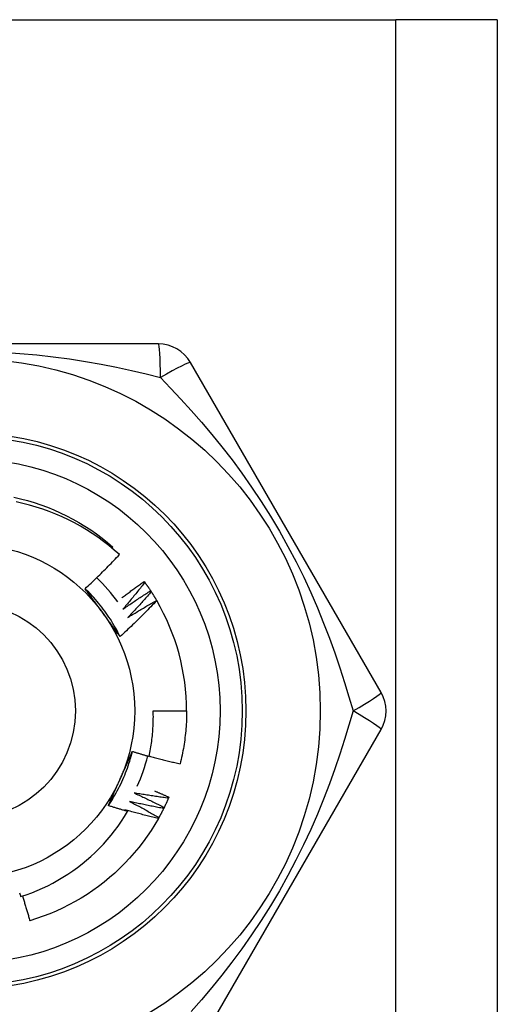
# Model space of a CAD drawing. Header units: inches. Extents: x 3 to 112, y 6 to 61.
# Tile 45 of 68: x 5.777 to 6.03, y 41.402 to 41.925. Entities that reach past the tile are written whole.
import ezdxf

# ---------------------------------------------------------------- set-up
doc = ezdxf.new("R2010")
doc.units = ezdxf.units.IN
doc.header["$MEASUREMENT"] = 0
doc.layers.add('Visible Edges(ANSI)', color=7, linetype='Continuous', lineweight=25)
doc.layers.add('Visible Tangent Edges(ANSI)', color=7, linetype='Continuous', lineweight=25)

msp = doc.modelspace()

# ---------------------------------------------------------------- linework, layer by layer
at = {"layer": 'Visible Edges(ANSI)'}
for p, q in [((5.521925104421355, 41.92455749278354), (5.976225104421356, 41.92455749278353)), ((6.030075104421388, 41.92455749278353), (5.976225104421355, 41.92455749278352)), ((6.030075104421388, 41.92455749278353), (6.030075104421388, 14.61575434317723)), ((5.850224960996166, 41.75243938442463), (5.647925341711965, 41.75243938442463)), ((5.968422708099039, 41.56740009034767), (5.867272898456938, 41.74259668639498)), ((5.825607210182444, 41.64401039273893), (5.826049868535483, 41.64452752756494)), ((5.842671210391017, 41.62632282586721), (5.843027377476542, 41.625835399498)), ((5.846114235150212, 41.62137214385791), (5.846444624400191, 41.62086688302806)), ((5.84929565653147, 41.61624942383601), (5.849344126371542, 41.61616658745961)), ((5.847502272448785, 41.55755749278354), (5.86521683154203, 41.55755749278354)), ((5.867272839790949, 41.37251820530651), (5.968422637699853, 41.54771479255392)), ((5.855825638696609, 41.51180570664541), (5.855586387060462, 41.51125144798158))]:
    msp.add_line(p, q, dxfattribs=at)
at = {"layer": 'Visible Edges(ANSI)', "flags": 128}
for points in [[(5.773512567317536, 41.67109916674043), (5.777136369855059, 41.67025828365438), (5.780731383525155, 41.66930175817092), (5.784293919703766, 41.66823059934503), (5.787820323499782, 41.66704589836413), (5.791306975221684, 41.66574885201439), (5.794750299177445, 41.66434082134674), (5.798146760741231, 41.66282322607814), (5.801492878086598, 41.66119763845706), (5.804785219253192, 41.65946571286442), (5.80802040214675, 41.65762923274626), (5.811195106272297, 41.65569009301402), (5.814306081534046, 41.65365027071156), (5.817350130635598, 41.65151185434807), (5.820324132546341, 41.64927704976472), (5.823225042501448, 41.64694814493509), (5.826049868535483, 41.64452752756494)], [(5.829541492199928, 41.64055877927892), (5.826801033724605, 41.64299612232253), (5.823987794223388, 41.64534258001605), (5.821104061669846, 41.64759658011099), (5.818152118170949, 41.64975653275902), (5.815134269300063, 41.65182086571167), (5.812052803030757, 41.65378800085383), (5.808910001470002, 41.65565634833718), (5.805708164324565, 41.65742433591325), (5.802449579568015, 41.65909039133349), (5.799136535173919, 41.66065292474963), (5.795771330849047, 41.66211036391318), (5.792357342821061, 41.66346070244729), (5.788905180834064, 41.66469961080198), (5.785419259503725, 41.66582578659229), (5.78190235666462, 41.66683864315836), (5.778357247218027, 41.66773755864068), (5.774786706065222, 41.66852193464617)], [(5.811363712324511, 41.62248067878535), (5.812146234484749, 41.62320893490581), (5.812926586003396, 41.62393939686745), (5.813704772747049, 41.62467206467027), (5.814480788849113, 41.62540692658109), (5.815254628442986, 41.62614398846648), (5.816026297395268, 41.62688323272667), (5.81679578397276, 41.62762466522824), (5.817563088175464, 41.62836826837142), (5.818328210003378, 41.62911405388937), (5.819091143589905, 41.62986199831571), (5.819851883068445, 41.63061211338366), (5.820610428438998, 41.63136438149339), (5.821366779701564, 41.63211880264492), (5.822120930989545, 41.63287537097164), (5.822872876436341, 41.63363408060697), (5.82362263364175, 41.63439494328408), (5.82437019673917, 41.6351579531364), (5.825115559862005, 41.6359231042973), (5.825858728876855, 41.63669039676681), (5.826599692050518, 41.63745982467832), (5.827338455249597, 41.63823137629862), (5.828075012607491, 41.63900505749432), (5.828809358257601, 41.63978086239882), (5.829541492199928, 41.64055877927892)], [(5.830771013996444, 41.61753852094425), (5.831259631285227, 41.617913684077), (5.831748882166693, 41.6182880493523), (5.832238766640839, 41.61866162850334), (5.832729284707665, 41.61903441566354), (5.833220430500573, 41.61940640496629), (5.833712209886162, 41.61977760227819), (5.834204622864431, 41.62014800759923), (5.834697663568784, 41.62051761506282), (5.835191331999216, 41.62088643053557), (5.83568562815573, 41.62125444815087), (5.836180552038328, 41.62162166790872), (5.836676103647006, 41.62198809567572), (5.837172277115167, 41.62235371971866), (5.837669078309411, 41.62271855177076), (5.838166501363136, 41.6230825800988), (5.838664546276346, 41.6234458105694), (5.839163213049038, 41.62380824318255), (5.839662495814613, 41.62416987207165), (5.840162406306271, 41.6245307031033), (5.840662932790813, 41.62489073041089), (5.841164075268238, 41.62524995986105), (5.841665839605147, 41.62560838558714), (5.84216821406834, 41.6259660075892), (5.842671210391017, 41.62632282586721)], [(5.843027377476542, 41.625835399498), (5.84255536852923, 41.62522980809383), (5.84208217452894, 41.62462509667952), (5.841607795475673, 41.62402125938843), (5.841132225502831, 41.62341831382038), (5.840655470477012, 41.62281624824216), (5.840177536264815, 41.62221506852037), (5.839698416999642, 41.62161478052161), (5.839218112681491, 41.62101538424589), (5.838736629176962, 41.6204168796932), (5.838253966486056, 41.61981926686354), (5.837770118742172, 41.61922255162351), (5.83728509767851, 41.61862673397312), (5.836798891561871, 41.61803181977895), (5.836311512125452, 41.61743780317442), (5.835822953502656, 41.6168446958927), (5.835333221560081, 41.61625249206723), (5.834842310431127, 41.61566119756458), (5.834350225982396, 41.61507081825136), (5.833856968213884, 41.61448134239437), (5.833362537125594, 41.6138927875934), (5.832866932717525, 41.61330514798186), (5.832370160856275, 41.61271842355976), (5.831872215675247, 41.61213262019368), (5.831373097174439, 41.61154774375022)], [(5.843027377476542, 41.625835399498), (5.843160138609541, 41.62565233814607), (5.843292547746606, 41.62546901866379), (5.84342459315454, 41.62528544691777), (5.843556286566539, 41.62510161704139), (5.843687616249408, 41.62491752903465), (5.843818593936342, 41.62473318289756), (5.843949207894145, 41.62454858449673), (5.844079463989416, 41.62436373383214), (5.844209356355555, 41.6241786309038), (5.844338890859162, 41.62399326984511), (5.844468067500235, 41.62380766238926), (5.844596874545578, 41.62362180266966), (5.844725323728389, 41.62343569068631), (5.844853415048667, 41.6232493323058), (5.844981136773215, 41.62306272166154), (5.845108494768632, 41.62287586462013), (5.845235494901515, 41.62268875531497), (5.845362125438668, 41.62250140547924), (5.845488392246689, 41.62231380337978), (5.84561429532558, 41.62212596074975), (5.845739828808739, 41.62193787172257), (5.845864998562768, 41.62174953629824), (5.845989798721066, 41.62156096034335), (5.846114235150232, 41.62137214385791)], [(5.829917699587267, 41.59703124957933), (5.829329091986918, 41.59821180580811), (5.82872327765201, 41.59938365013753), (5.828100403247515, 41.60054654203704), (5.827460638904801, 41.60170025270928), (5.826804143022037, 41.60284453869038), (5.826131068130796, 41.60397916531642), (5.825441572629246, 41.60510389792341), (5.824735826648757, 41.60621849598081), (5.824013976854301, 41.60732273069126), (5.823276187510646, 41.60841635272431), (5.822522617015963, 41.60949913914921), (5.821753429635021, 41.61057084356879), (5.820968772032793, 41.61163123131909), (5.820168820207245, 41.61268006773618), (5.81935371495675, 41.61371711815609), (5.818523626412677, 41.61474213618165), (5.817678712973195, 41.61575489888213), (5.816819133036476, 41.61675516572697), (5.815945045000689, 41.617742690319), (5.815056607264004, 41.61871724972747), (5.814153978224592, 41.61967859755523), (5.813237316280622, 41.62062649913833), (5.812306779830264, 41.6215607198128), (5.81136253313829, 41.62248101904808)], [(5.820739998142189, 41.60962508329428), (5.820347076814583, 41.61016587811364), (5.819954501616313, 41.6107061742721), (5.819562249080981, 41.61124597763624), (5.819170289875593, 41.61178529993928), (5.818778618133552, 41.6123241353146), (5.818387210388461, 41.61286250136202), (5.817996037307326, 41.61340040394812), (5.817605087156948, 41.61393785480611), (5.817214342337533, 41.61447484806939), (5.816823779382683, 41.61501140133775), (5.816433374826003, 41.61554752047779), (5.816043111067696, 41.61608321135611), (5.815652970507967, 41.61661847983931), (5.815262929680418, 41.61715333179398), (5.814872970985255, 41.61768777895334), (5.814483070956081, 41.61822182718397), (5.814093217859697, 41.61875548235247), (5.813703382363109, 41.61928875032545), (5.813313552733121, 41.61982164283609), (5.812923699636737, 41.62035416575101), (5.81253381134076, 41.6208863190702), (5.812143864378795, 41.62141812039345), (5.811753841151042, 41.62194956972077), (5.811363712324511, 41.62248067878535)], [(5.831373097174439, 41.61154774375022), (5.831977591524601, 41.61197071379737), (5.832582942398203, 41.61239251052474), (5.833189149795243, 41.61281312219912), (5.833796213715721, 41.61323256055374), (5.834404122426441, 41.61365081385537), (5.8350128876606, 41.61406788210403), (5.835622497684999, 41.61448377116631), (5.836232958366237, 41.61489848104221), (5.836844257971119, 41.61531199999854), (5.837456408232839, 41.61572433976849), (5.838069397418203, 41.61613548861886), (5.838683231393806, 41.61654545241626), (5.839297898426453, 41.61695422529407), (5.839913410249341, 41.61736181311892), (5.840529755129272, 41.61776821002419), (5.841146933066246, 41.61817342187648), (5.841764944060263, 41.6185774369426), (5.842383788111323, 41.61898026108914), (5.843003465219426, 41.6193818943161), (5.843623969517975, 41.6197823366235), (5.844245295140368, 41.62018158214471), (5.844867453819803, 41.62057963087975), (5.845490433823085, 41.62097648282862), (5.846114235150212, 41.62137214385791)], [(5.846444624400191, 41.62086688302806), (5.845941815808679, 41.62028660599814), (5.845437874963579, 41.61970727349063), (5.844932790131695, 41.61912887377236), (5.844426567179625, 41.6185514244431), (5.843919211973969, 41.61797491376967), (5.843410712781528, 41.61739935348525), (5.8429010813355, 41.61682474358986), (5.842390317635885, 41.61625108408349), (5.841878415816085, 41.61567837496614), (5.841365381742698, 41.61510661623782), (5.840851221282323, 41.61453581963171), (5.840335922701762, 41.61396598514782), (5.839819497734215, 41.61339710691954), (5.839301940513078, 41.6128291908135), (5.838783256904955, 41.61226223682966), (5.838263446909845, 41.61169625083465), (5.837742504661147, 41.61113123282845), (5.837220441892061, 41.61056718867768), (5.836697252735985, 41.61000411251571), (5.836172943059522, 41.60944201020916), (5.83564750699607, 41.60888088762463), (5.83512094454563, 41.60832073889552), (5.834593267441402, 41.60776157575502), (5.834064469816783, 41.60720338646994)], [(5.846444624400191, 41.62086688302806), (5.846567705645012, 41.62067718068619), (5.846690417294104, 41.62048723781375), (5.846812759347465, 41.62029705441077), (5.846934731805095, 41.62010663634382), (5.847056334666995, 41.61991597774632), (5.847177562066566, 41.61972509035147), (5.847298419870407, 41.61953396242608), (5.847418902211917, 41.61934259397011), (5.847539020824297, 41.61915099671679), (5.847658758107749, 41.61895917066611), (5.847778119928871, 41.61876710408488), (5.847897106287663, 41.61857480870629), (5.848015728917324, 41.61838227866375), (5.848133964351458, 41.61818952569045), (5.848251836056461, 41.6179965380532), (5.848369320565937, 41.61780332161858), (5.848486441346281, 41.6176098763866), (5.848603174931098, 41.61741620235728), (5.848719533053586, 41.6172222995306), (5.848835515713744, 41.61702817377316), (5.848951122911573, 41.61683382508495), (5.849066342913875, 41.6166392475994), (5.849181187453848, 41.61644444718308), (5.849295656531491, 41.61624942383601)], [(5.849344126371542, 41.61616658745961), (5.848561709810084, 41.61534305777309), (5.847776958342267, 41.61452178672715), (5.846989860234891, 41.61370277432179), (5.846200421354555, 41.61288603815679), (5.845408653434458, 41.61207157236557), (5.844614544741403, 41.61125938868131), (5.843818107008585, 41.61044948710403), (5.843019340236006, 41.60964187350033), (5.842218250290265, 41.60883654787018), (5.841414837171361, 41.60803352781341), (5.840609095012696, 41.60723279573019), (5.83980102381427, 41.60643435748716), (5.838990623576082, 41.60563821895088), (5.838177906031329, 41.60484438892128), (5.837362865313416, 41.60405286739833), (5.836545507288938, 41.60326366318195), (5.835725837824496, 41.60247678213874), (5.834903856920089, 41.60169222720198), (5.834079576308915, 41.60091000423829), (5.833252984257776, 41.60013011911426), (5.83242409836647, 41.59935257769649), (5.831592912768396, 41.59857738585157), (5.830759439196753, 41.5978045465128), (5.829923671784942, 41.59703406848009)], [(5.834064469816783, 41.60720338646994), (5.834690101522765, 41.6075944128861), (5.835316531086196, 41.60798421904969), (5.83594375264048, 41.60837280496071), (5.836571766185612, 41.60876016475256), (5.837200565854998, 41.60914630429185), (5.837830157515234, 41.60953121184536), (5.838460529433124, 41.60991490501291), (5.839091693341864, 41.61029736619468), (5.839723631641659, 41.61067860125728), (5.840356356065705, 41.61105860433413), (5.840989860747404, 41.6114373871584), (5.841624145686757, 41.6118149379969), (5.842259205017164, 41.61219125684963), (5.842895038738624, 41.61256634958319), (5.84353164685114, 41.61294021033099), (5.84416902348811, 41.61331283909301), (5.844807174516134, 41.61368423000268), (5.845446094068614, 41.61405439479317), (5.846085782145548, 41.61442332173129), (5.84672623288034, 41.61479101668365), (5.847367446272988, 41.61515747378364), (5.848009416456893, 41.61552269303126), (5.848652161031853, 41.61588668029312), (5.84929565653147, 41.61624942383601)], [(5.829923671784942, 41.59703406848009), (5.829541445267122, 41.59755427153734), (5.829159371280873, 41.59807475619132), (5.828777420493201, 41.59859553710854), (5.828395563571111, 41.59911662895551), (5.828013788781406, 41.59963804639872), (5.827632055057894, 41.60015980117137), (5.827250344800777, 41.60068190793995), (5.826868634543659, 41.60120438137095), (5.826486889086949, 41.60172723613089), (5.826105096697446, 41.60225048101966), (5.82572322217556, 41.60277413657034), (5.825341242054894, 41.60329821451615), (5.824959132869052, 41.60382272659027), (5.824576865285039, 41.60434768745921), (5.824194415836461, 41.60487311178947), (5.823811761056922, 41.60539901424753), (5.823428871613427, 41.6059254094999), (5.82304572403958, 41.60645230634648), (5.822662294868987, 41.60697972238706), (5.822278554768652, 41.60750767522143), (5.82189448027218, 41.6080361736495), (5.821510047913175, 41.60856522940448), (5.821125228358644, 41.60909486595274), (5.820739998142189, 41.60962508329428)], [(5.845300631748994, 41.53346492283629), (5.845510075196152, 41.53445408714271), (5.845709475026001, 41.53544558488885), (5.845898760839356, 41.53643920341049), (5.84607785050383, 41.53743446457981), (5.846246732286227, 41.53843126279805), (5.846405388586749, 41.53942951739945), (5.846553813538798, 41.5404291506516), (5.846691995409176, 41.54143008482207), (5.846819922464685, 41.54243223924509), (5.846937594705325, 41.54343553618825), (5.847044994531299, 41.54443989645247), (5.847142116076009, 41.54544524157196), (5.847228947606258, 41.54645149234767), (5.847305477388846, 41.54745857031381), (5.847371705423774, 41.54846639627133), (5.847427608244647, 41.54947489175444), (5.847473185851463, 41.55048397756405), (5.847508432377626, 41.55149357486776), (5.847533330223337, 41.55250360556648), (5.847547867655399, 41.55351399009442), (5.847552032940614, 41.55452464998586), (5.847545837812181, 41.55553550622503), (5.847529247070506, 41.55654648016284), (5.847502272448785, 41.55755749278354)], [(5.86521683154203, 41.55755749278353), (5.865210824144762, 41.55637586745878), (5.865192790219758, 41.55519436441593), (5.865162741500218, 41.5540131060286), (5.865120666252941, 41.55283221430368), (5.865066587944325, 41.55165181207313), (5.865000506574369, 41.55047202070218), (5.864922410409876, 41.54929296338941), (5.864832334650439, 41.54811476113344), (5.864730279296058, 41.54693753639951), (5.864616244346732, 41.54576141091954), (5.864490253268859, 41.5445865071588), (5.864352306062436, 41.54341294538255), (5.86420243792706, 41.54224084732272), (5.864040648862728, 41.54107033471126), (5.863866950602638, 41.53990152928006), (5.863681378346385, 41.53873455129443), (5.863483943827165, 41.53756952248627), (5.863274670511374, 41.53640656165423), (5.863053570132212, 41.53524579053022), (5.862820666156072, 41.53408732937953), (5.862575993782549, 41.53293129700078), (5.862319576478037, 41.5317778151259), (5.862051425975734, 41.53062699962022), (5.861771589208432, 41.52947897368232)], [(5.823681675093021, 41.50728262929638), (5.824409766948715, 41.50838265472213), (5.825121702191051, 41.50949323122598), (5.825817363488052, 41.5106141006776), (5.826496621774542, 41.51174500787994), (5.827159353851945, 41.51288569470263), (5.827805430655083, 41.51403590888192), (5.828434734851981, 41.51519539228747), (5.829047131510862, 41.51636388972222), (5.829642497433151, 41.51754114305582), (5.83022070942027, 41.51872690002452), (5.830781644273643, 41.51992090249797), (5.831325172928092, 41.52112289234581), (5.831851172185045, 41.5223326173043), (5.832359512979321, 41.52354981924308), (5.832850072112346, 41.5247742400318), (5.833322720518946, 41.52600563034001), (5.833777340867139, 41.52724372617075), (5.834213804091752, 41.52848827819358), (5.834631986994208, 41.52973902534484), (5.83503175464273, 41.53099571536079), (5.835412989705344, 41.53225808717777), (5.83577556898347, 41.53352589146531), (5.836119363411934, 41.53479886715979), (5.83644424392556, 41.53607676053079)], [(5.829999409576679, 41.52152767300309), (5.830271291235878, 41.52213834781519), (5.830542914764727, 41.52274847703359), (5.830814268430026, 41.52335808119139), (5.831085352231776, 41.52396718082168), (5.831356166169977, 41.52457579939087), (5.831626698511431, 41.52518395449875), (5.831896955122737, 41.5257916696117), (5.832166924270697, 41.52639896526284), (5.832436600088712, 41.52700585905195), (5.832705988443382, 41.52761237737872), (5.832975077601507, 41.52821853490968), (5.83324386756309, 41.52882435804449), (5.833512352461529, 41.52942986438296), (5.833780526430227, 41.53003507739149), (5.834048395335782, 41.53064001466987), (5.8343159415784, 41.53124469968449), (5.834583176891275, 41.53184915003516), (5.834850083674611, 41.53245339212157), (5.83511666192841, 41.53305744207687), (5.835382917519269, 41.53366132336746), (5.835648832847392, 41.53426505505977), (5.835914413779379, 41.53486865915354), (5.836179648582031, 41.53547215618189), (5.836444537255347, 41.53607556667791)], [(5.836444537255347, 41.53607556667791), (5.836812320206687, 41.53596235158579), (5.837180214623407, 41.53584952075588), (5.837548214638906, 41.5357370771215), (5.837916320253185, 41.53562501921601), (5.838284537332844, 41.53551334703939), (5.838652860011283, 41.53540206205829), (5.839021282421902, 41.53529116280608), (5.8393898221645, 41.53518064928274), (5.839758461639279, 41.53507052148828), (5.840127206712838, 41.5349607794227), (5.840496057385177, 41.53485142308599), (5.840865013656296, 41.53474245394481), (5.841234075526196, 41.53463387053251), (5.841603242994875, 41.53452567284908), (5.841972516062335, 41.53441786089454), (5.842341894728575, 41.53431043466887), (5.842711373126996, 41.53420339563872), (5.843080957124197, 41.53409674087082), (5.843450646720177, 41.53399047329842), (5.84382043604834, 41.53388459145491), (5.844190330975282, 41.53377909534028), (5.844560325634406, 41.53367398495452), (5.84493042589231, 41.53356926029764), (5.845300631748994, 41.53346492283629)], [(5.845343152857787, 41.53366178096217), (5.846023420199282, 41.53347277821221), (5.846704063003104, 41.53328505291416), (5.847385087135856, 41.53309860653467), (5.848066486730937, 41.53291343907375), (5.848748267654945, 41.53272955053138), (5.849430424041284, 41.53254694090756), (5.850112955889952, 41.53236561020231), (5.850795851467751, 41.53218555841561), (5.851479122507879, 41.53200678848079), (5.852162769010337, 41.53182929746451), (5.852846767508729, 41.5316530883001), (5.853531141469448, 41.53147815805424), (5.854215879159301, 41.53130450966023), (5.854900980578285, 41.5311321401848), (5.8555864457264, 41.53096105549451), (5.856272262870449, 41.53079124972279), (5.856958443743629, 41.53062272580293), (5.857644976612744, 41.53045548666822), (5.858331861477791, 41.53028952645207), (5.859019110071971, 41.53012485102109), (5.859706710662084, 41.52996145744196), (5.860394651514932, 41.52979934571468), (5.861082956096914, 41.52963851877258), (5.861771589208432, 41.52947897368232)], [(5.823687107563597, 41.50727886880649), (5.823946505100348, 41.50786998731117), (5.824206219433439, 41.50846111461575), (5.824466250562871, 41.50905228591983), (5.824726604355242, 41.50964352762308), (5.824987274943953, 41.51023486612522), (5.825248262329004, 41.51082633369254), (5.825509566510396, 41.51141795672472), (5.825771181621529, 41.51200976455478), (5.826033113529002, 41.51260178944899), (5.826295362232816, 41.51319405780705), (5.82655792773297, 41.51378659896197), (5.826820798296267, 41.51437944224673), (5.827083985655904, 41.51497261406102), (5.827347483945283, 41.51556614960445), (5.827611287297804, 41.5161600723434), (5.827875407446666, 41.51675441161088), (5.82813983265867, 41.51734919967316), (5.828404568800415, 41.51794446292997), (5.828669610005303, 41.51854023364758), (5.828934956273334, 41.51913653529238), (5.829200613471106, 41.51973340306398), (5.829466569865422, 41.52033086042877), (5.829732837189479, 41.52092894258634), (5.829999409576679, 41.52152767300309)], [(5.837360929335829, 41.51404289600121), (5.838032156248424, 41.51373667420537), (5.838702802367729, 41.51342911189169), (5.839372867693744, 41.51312021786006), (5.840042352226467, 41.51280998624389), (5.840711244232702, 41.51249842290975), (5.841379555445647, 41.51218552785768), (5.842047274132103, 41.51187130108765), (5.842714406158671, 41.51155574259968), (5.843380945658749, 41.51123885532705), (5.844046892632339, 41.51092063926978), (5.84471224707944, 41.51060109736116), (5.845377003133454, 41.51028022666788), (5.846041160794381, 41.50995803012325), (5.846704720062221, 41.50963450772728), (5.847367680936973, 41.50930966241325), (5.848030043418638, 41.50898349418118), (5.848691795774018, 41.50865600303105), (5.849352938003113, 41.50832718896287), (5.850013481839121, 41.50799705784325), (5.850673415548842, 41.50766560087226), (5.851332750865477, 41.50733282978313), (5.85199146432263, 41.50699874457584), (5.852649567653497, 41.50666333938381), (5.853307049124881, 41.50632661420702)], [(5.855586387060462, 41.51125144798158), (5.854825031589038, 41.51135083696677), (5.854063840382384, 41.51145169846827), (5.853302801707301, 41.51155402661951), (5.852541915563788, 41.51165782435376), (5.851781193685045, 41.51176309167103), (5.851020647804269, 41.51186982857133), (5.850260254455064, 41.51197803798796), (5.849500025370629, 41.5120877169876), (5.848739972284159, 41.51219886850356), (5.847980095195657, 41.51231149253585), (5.847220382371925, 41.51242558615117), (5.846460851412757, 41.51254115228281), (5.845701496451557, 41.51265819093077), (5.844942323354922, 41.51277670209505), (5.844183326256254, 41.51289668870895), (5.843424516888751, 41.51301814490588), (5.842665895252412, 41.51314107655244), (5.841907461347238, 41.51326548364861), (5.84114921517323, 41.5133913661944), (5.840391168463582, 41.51351872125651), (5.8396333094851, 41.51364755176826), (5.83887564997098, 41.51377785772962), (5.838118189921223, 41.51390963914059), (5.837360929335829, 41.51404289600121)], [(5.848228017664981, 41.51511988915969), (5.84854594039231, 41.51498519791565), (5.848863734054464, 41.51485021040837), (5.849181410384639, 41.51471492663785), (5.849498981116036, 41.51457934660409), (5.849816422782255, 41.51444347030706), (5.850133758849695, 41.51430729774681), (5.850450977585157, 41.51417083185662), (5.85076807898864, 41.51403406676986), (5.851085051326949, 41.51389700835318), (5.851401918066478, 41.51375965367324), (5.851718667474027, 41.51362200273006), (5.8520352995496, 41.51348405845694), (5.852351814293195, 41.51334581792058), (5.852668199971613, 41.51320728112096), (5.852984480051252, 41.51306845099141), (5.853300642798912, 41.51292932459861), (5.853616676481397, 41.51278990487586), (5.853932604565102, 41.51265018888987), (5.854248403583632, 41.51251017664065), (5.854564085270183, 41.51236987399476), (5.854879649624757, 41.51222927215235), (5.855195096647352, 41.51208837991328), (5.85551042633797, 41.51194719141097), (5.855825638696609, 41.51180570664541)], [(5.855586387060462, 41.51125144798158), (5.855496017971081, 41.51104415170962), (5.855405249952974, 41.51083703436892), (5.855314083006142, 41.5106300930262), (5.855222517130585, 41.51042332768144), (5.855130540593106, 41.51021674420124), (5.855038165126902, 41.51001033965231), (5.854945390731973, 41.50980411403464), (5.854852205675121, 41.50959807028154), (5.854758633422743, 41.5093922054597), (5.854664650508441, 41.50918652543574), (5.854570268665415, 41.50898103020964), (5.854475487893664, 41.50877571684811), (5.854380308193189, 41.50857059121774), (5.854284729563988, 41.50836564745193), (5.854188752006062, 41.5081608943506), (5.854092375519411, 41.50795632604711), (5.853995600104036, 41.5077519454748), (5.853898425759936, 41.50754775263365), (5.85380085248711, 41.50734375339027), (5.853702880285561, 41.50713994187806), (5.853604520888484, 41.5069363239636), (5.853505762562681, 41.50673289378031), (5.853406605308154, 41.50652965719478), (5.853307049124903, 41.50632661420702)], [(5.833889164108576, 41.50423072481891), (5.833462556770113, 41.50435218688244), (5.833036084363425, 41.50447413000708), (5.832609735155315, 41.50459655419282), (5.832183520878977, 41.50471946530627), (5.831757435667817, 41.50484285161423), (5.831331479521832, 41.5049667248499), (5.830905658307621, 41.50509107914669), (5.830479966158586, 41.50521591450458), (5.830054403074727, 41.50534123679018), (5.829628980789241, 41.50546703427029), (5.829203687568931, 41.5055933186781), (5.828778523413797, 41.50572008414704), (5.828353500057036, 41.50584733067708), (5.827928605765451, 41.50597505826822), (5.82750384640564, 41.50610327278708), (5.827079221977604, 41.50623196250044), (5.826654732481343, 41.50636113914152), (5.826230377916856, 41.50649079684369), (5.825806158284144, 41.506620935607), (5.825382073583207, 41.50675155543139), (5.824958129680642, 41.50688266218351), (5.824534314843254, 41.50701424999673), (5.82411064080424, 41.50714631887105), (5.823687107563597, 41.50727886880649)], [(5.832374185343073, 41.50512496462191), (5.832437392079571, 41.5050878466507), (5.83250058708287, 41.50505072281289), (5.832563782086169, 41.50501358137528), (5.832626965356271, 41.50497642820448), (5.832690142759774, 41.50493926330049), (5.832753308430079, 41.50490208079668), (5.832816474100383, 41.50486489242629), (5.83287962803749, 41.50482768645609), (5.832942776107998, 41.5047904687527), (5.833005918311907, 41.50475324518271), (5.833069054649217, 41.50471600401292), (5.83313217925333, 41.50467874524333), (5.833195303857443, 41.50464148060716), (5.833258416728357, 41.50460420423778), (5.833321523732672, 41.50456691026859), (5.833384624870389, 41.50452960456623), (5.833447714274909, 41.50449229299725), (5.833510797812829, 41.50445496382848), (5.833573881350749, 41.50441761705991), (5.833636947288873, 41.50438026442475), (5.833700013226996, 41.50434290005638), (5.833763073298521, 41.50430551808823), (5.833826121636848, 41.50426813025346), (5.833889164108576, 41.50423072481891)], [(5.850212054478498, 41.50045916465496), (5.84946510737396, 41.50063694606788), (5.848718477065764, 41.50081617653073), (5.847972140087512, 41.5009968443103), (5.847226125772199, 41.50117896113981), (5.846480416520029, 41.50136252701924), (5.845735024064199, 41.50154753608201), (5.84498994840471, 41.50173398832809), (5.844245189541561, 41.5019218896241), (5.843500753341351, 41.50211123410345), (5.842756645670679, 41.50230202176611), (5.842012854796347, 41.50249425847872), (5.841269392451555, 41.50268794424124), (5.840526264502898, 41.50288307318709), (5.83978346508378, 41.50307964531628), (5.839041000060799, 41.50327766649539), (5.838298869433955, 41.50347713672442), (5.837557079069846, 41.50367805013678), (5.836815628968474, 41.50388041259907), (5.836074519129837, 41.5040842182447), (5.835333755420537, 41.50428947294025), (5.834593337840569, 41.50449617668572), (5.833853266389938, 41.50470432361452), (5.833113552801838, 41.50491391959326), (5.832374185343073, 41.50512496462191)], [(5.834983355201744, 41.50951917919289), (5.835637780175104, 41.50917852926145), (5.836291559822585, 41.50883657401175), (5.836944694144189, 41.50849331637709), (5.837597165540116, 41.50814875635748), (5.838248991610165, 41.50780289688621), (5.838900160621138, 41.50745573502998), (5.839550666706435, 41.5071072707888), (5.840200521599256, 41.50675751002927), (5.840849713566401, 41.50640645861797), (5.84149824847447, 41.50605410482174), (5.842146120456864, 41.50570045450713), (5.842793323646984, 41.50534551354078), (5.843439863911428, 41.50498928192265), (5.844085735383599, 41.50463175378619), (5.844730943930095, 41.50427293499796), (5.845375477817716, 41.50391282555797), (5.846019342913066, 41.50355143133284), (5.84666253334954, 41.50318874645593), (5.847305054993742, 41.50282477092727), (5.847946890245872, 41.50245951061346), (5.848588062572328, 41.50209297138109), (5.849228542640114, 41.50172514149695), (5.849868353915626, 41.50135602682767), (5.850507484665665, 41.50098563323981)], [(5.85303935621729, 41.50578552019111), (5.852284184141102, 41.50592429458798), (5.851529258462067, 41.50606452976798), (5.85077455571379, 41.50620621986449), (5.85002008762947, 41.50634937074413), (5.849265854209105, 41.5064939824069), (5.848511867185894, 41.50664004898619), (5.847758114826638, 41.50678758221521), (5.847004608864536, 41.50693657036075), (5.846251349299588, 41.50708701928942), (5.845498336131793, 41.50723893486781), (5.844745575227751, 41.50739230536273), (5.843993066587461, 41.50754713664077), (5.843240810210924, 41.50770343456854), (5.84248880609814, 41.50786118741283), (5.841737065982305, 41.50802040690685), (5.840985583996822, 41.50818108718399), (5.84023436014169, 41.50834322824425), (5.839483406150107, 41.50850683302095), (5.838732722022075, 41.50867189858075), (5.837982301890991, 41.508838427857), (5.837232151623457, 41.50900642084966), (5.836482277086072, 41.50917587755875), (5.835732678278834, 41.50934679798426), (5.834983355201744, 41.50951917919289)], [(5.85303935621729, 41.50578552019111), (5.85293835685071, 41.50558319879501), (5.852836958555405, 41.50538107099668), (5.852735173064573, 41.5051791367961), (5.852632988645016, 41.50497740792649), (5.852530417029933, 41.50477587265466), (5.852427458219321, 41.50457454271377), (5.852324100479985, 41.50437340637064), (5.852220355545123, 41.50417248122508), (5.852116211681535, 41.50397174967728), (5.852011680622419, 41.50377122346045), (5.851906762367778, 41.50357090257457), (5.851801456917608, 41.50337078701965), (5.851695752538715, 41.5031708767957), (5.851589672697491, 41.5029711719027), (5.851483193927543, 41.50277167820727), (5.851376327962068, 41.5025723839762), (5.851269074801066, 41.50237330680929), (5.851161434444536, 41.50217443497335), (5.851053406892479, 41.50197576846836), (5.850944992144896, 41.50177731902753), (5.850836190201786, 41.50157908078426), (5.850727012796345, 41.50138105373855), (5.85061743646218, 41.5011832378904), (5.850507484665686, 41.50098563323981)], [(5.853307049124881, 41.50632661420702), (5.853295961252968, 41.50630404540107), (5.853284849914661, 41.50628147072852), (5.853273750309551, 41.50625890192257), (5.853262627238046, 41.50623633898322), (5.853251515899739, 41.50621377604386), (5.853240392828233, 41.50619121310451), (5.853229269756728, 41.50616865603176), (5.853218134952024, 41.50614609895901), (5.853207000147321, 41.50612354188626), (5.85319585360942, 41.50610099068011), (5.85318470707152, 41.50607843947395), (5.853173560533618, 41.5060558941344), (5.85316240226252, 41.50603334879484), (5.853151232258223, 41.50601080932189), (5.853140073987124, 41.50598826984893), (5.853128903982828, 41.50596573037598), (5.853117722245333, 41.50594319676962), (5.853106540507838, 41.50592066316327), (5.853095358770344, 41.5058981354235), (5.853084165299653, 41.50587560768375), (5.85307297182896, 41.50585308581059), (5.85306176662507, 41.50583055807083), (5.85305056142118, 41.50580804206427), (5.85303935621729, 41.50578552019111)], [(5.777147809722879, 41.45899845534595), (5.780082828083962, 41.45998138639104), (5.782990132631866, 41.46105392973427), (5.78586583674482, 41.46221503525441), (5.788701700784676, 41.4634614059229), (5.791495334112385, 41.46479173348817), (5.794244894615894, 41.46620493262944), (5.796948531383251, 41.46769990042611), (5.799604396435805, 41.46927553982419), (5.802210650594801, 41.47093075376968), (5.80476543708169, 41.4726644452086), (5.807266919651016, 41.47447552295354), (5.80971324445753, 41.47636288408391), (5.812102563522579, 41.47832543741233), (5.814433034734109, 41.4803620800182), (5.816702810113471, 41.48247172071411), (5.81890765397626, 41.48465085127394), (5.821041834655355, 41.48689376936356), (5.823103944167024, 41.48919865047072), (5.825092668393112, 41.49156373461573), (5.827006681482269, 41.49398726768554), (5.828844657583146, 41.49646748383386), (5.83060527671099, 41.49900264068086), (5.832287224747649, 41.50159097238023), (5.833889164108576, 41.50423072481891)], [(5.850212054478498, 41.50045916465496), (5.848331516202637, 41.49724939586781), (5.846349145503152, 41.49410150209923), (5.844266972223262, 41.49101870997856), (5.842087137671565, 41.48800418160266), (5.839811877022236, 41.48506101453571), (5.837443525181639, 41.48219222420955), (5.834984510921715, 41.47940075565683), (5.832437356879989, 41.47668947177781), (5.829804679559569, 41.47406115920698), (5.827089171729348, 41.4715185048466), (5.824293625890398, 41.46906412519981), (5.821420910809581, 41.46670053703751), (5.818473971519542, 41.46443016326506), (5.815455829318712, 41.46225533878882), (5.812369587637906, 41.46017828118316), (5.809218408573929, 41.45820113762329), (5.806005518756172, 41.45632592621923), (5.802734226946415, 41.45455457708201), (5.799407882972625, 41.45288890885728), (5.79602989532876, 41.45133061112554), (5.792603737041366, 41.44988131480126), (5.789132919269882, 41.448542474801), (5.785621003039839, 41.44731548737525), (5.782071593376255, 41.44620160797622)], [(5.850507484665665, 41.50098563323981), (5.850495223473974, 41.50096366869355), (5.850482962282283, 41.50094170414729), (5.850470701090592, 41.50091973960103), (5.850458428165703, 41.50089778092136), (5.850446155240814, 41.50087582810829), (5.850433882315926, 41.50085387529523), (5.850421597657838, 41.50083192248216), (5.850409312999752, 41.5008099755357), (5.850397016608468, 41.50078802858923), (5.850384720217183, 41.50076608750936), (5.850372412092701, 41.5007441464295), (5.850360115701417, 41.50072220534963), (5.850347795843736, 41.50070027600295), (5.850335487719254, 41.50067834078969), (5.850323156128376, 41.50065641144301), (5.850310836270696, 41.50063448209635), (5.850298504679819, 41.50061255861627), (5.850286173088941, 41.5005906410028), (5.850273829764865, 41.50056871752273), (5.85026148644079, 41.50054680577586), (5.850249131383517, 41.50052488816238), (5.850236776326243, 41.50050297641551), (5.850224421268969, 41.50048107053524), (5.850212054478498, 41.50045916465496)], [(5.776620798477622, 41.46101647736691), (5.77675149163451, 41.46051167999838), (5.776882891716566, 41.46000707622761), (5.777014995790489, 41.45950266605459), (5.777147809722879, 41.45899845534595)], [(5.778190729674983, 41.4593364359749), (5.778342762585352, 41.45878663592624), (5.778495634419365, 41.45823705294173), (5.778649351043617, 41.4576876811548), (5.778803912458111, 41.4571385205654), (5.778959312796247, 41.45658957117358), (5.779115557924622, 41.45604085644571), (5.779272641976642, 41.45549234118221), (5.779430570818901, 41.45494404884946), (5.779589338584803, 41.45439597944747), (5.779748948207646, 41.45384812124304), (5.779909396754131, 41.45330048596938), (5.780070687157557, 41.45275307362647), (5.780232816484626, 41.4522058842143), (5.780395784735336, 41.45165891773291), (5.780559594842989, 41.45111216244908), (5.780724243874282, 41.4505656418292), (5.780889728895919, 41.45001934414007), (5.781056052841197, 41.44947326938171), (5.781223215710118, 41.4489274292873), (5.78139121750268, 41.44838180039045), (5.781560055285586, 41.44783640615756), (5.781729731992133, 41.44729124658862), (5.781900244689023, 41.44674630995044), (5.782071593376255, 41.44620160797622)]]:
    msp.add_lwpolyline(points, dxfattribs=at)
at = {"layer": 'Visible Edges(ANSI)'}
for centre, radius in [((5.74907510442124, 41.55755749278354), 0.187007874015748), ((5.749075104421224, 41.55755749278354), 0.1338582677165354), ((5.749075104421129, 41.55755749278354), 0.0885826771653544)]:
    msp.add_circle(centre, radius, dxfattribs=at)
for centre, radius, start, end in [((5.850225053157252, 41.73275434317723), 0.0196850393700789, 30.0000000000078, 90.00000000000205), ((5.749075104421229, 41.55755749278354), 0.0984251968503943, 36.0181037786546, 45.95689622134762), ((5.749075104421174, 41.55755749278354), 0.1161417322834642, 0, 30.30707566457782), ((5.95137500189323, 41.55755749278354), 0.0196850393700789, 330.0000000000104, 30.00000000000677), ((5.749075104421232, 41.55755749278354), 0.0984251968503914, 336.0181037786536, 345.9568962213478)]:
    msp.add_arc(centre, radius, start, end, dxfattribs=at)
at = {"layer": 'Visible Tangent Edges(ANSI)'}
msp.add_line((5.976225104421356, 14.61575434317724), (5.976225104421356, 41.92455749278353), dxfattribs=at)
at = {"layer": 'Visible Tangent Edges(ANSI)', "flags": 128}
for points in [[(5.767629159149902, 41.74801539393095), (5.776715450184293, 41.74742418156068), (5.785652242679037, 41.74662095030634), (5.794430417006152, 41.74562192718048), (5.803044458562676, 41.74444508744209), (5.811496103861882, 41.74310811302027), (5.819787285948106, 41.74162868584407), (5.82792059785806, 41.740024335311), (5.835894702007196, 41.73831362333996), (5.843698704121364, 41.7365175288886), (5.851321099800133, 41.73465714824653)], [(5.851324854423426, 41.73465530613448), (5.856742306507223, 41.72898987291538), (5.86219656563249, 41.72313303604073), (5.867668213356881, 41.71707896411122), (5.873136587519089, 41.7108231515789), (5.878574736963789, 41.70436815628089), (5.883966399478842, 41.6977059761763), (5.889297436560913, 41.69082645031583), (5.894553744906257, 41.68371939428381), (5.899721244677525, 41.67637430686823), (5.904782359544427, 41.66878583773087), (5.909705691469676, 41.66098179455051), (5.91445727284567, 41.65299694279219), (5.918995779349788, 41.64488925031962), (5.923290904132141, 41.63672310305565), (5.927329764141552, 41.62854216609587), (5.931109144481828, 41.62038631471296), (5.934632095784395, 41.61228533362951), (5.937917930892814, 41.60424039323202), (5.940983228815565, 41.59625832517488), (5.943844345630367, 41.58834650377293), (5.946518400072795, 41.58050966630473), (5.949022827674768, 41.57275169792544), (5.951369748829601, 41.56509409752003), (5.953570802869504, 41.55755977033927)], [(5.953571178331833, 41.55755552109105), (5.951373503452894, 41.5500311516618), (5.949028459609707, 41.54237920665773), (5.946521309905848, 41.53461357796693), (5.943837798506, 41.52674993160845), (5.940966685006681, 41.51881284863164), (5.937892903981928, 41.51081244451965), (5.934600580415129, 41.50275586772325), (5.931073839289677, 41.49465025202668), (5.927296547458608, 41.48650251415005), (5.923255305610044, 41.47832522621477), (5.918958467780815, 41.47015947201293), (5.914419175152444, 41.4620520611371), (5.90966696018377, 41.45406774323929), (5.904742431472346, 41.44626499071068), (5.899676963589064, 41.43867676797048), (5.894503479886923, 41.4313258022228), (5.889249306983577, 41.42422434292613), (5.883925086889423, 41.41735625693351), (5.878545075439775, 41.4107105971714), (5.873123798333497, 41.40427688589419), (5.867673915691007, 41.3980426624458)]]:
    msp.add_lwpolyline(points, dxfattribs=at)
at = {"layer": 'Visible Tangent Edges(ANSI)'}
for centre, radius in [((5.749075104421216, 41.55755749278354), 0.1476377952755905), ((5.749075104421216, 41.55755749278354), 0.1456692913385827), ((5.74907510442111, 41.55755749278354), 0.0570866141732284)]:
    msp.add_circle(centre, radius, dxfattribs=at)
for centre, major_axis, ratio, start_param, end_param in [((5.850225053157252, 41.73275434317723), (0, 0.0196850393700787), 0.0560536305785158, 4.809173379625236, 6.28318530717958), ((5.850225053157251, 41.73275434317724), (0.017047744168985, 0.0098425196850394), 0.0560536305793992, 0, 1.474011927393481), ((5.95137500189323, 41.55755749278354), (0.0170477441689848, 0.0098425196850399), 0.0560536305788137, 4.809173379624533, 6.283185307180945), ((5.95137500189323, 41.55755749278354), (0.0170477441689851, -0.0098425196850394), 0.0560536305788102, 0, 1.474011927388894)]:
    msp.add_ellipse(centre, major_axis=major_axis, ratio=ratio, start_param=start_param, end_param=end_param, dxfattribs=at)

doc.saveas('drawing.dxf')
